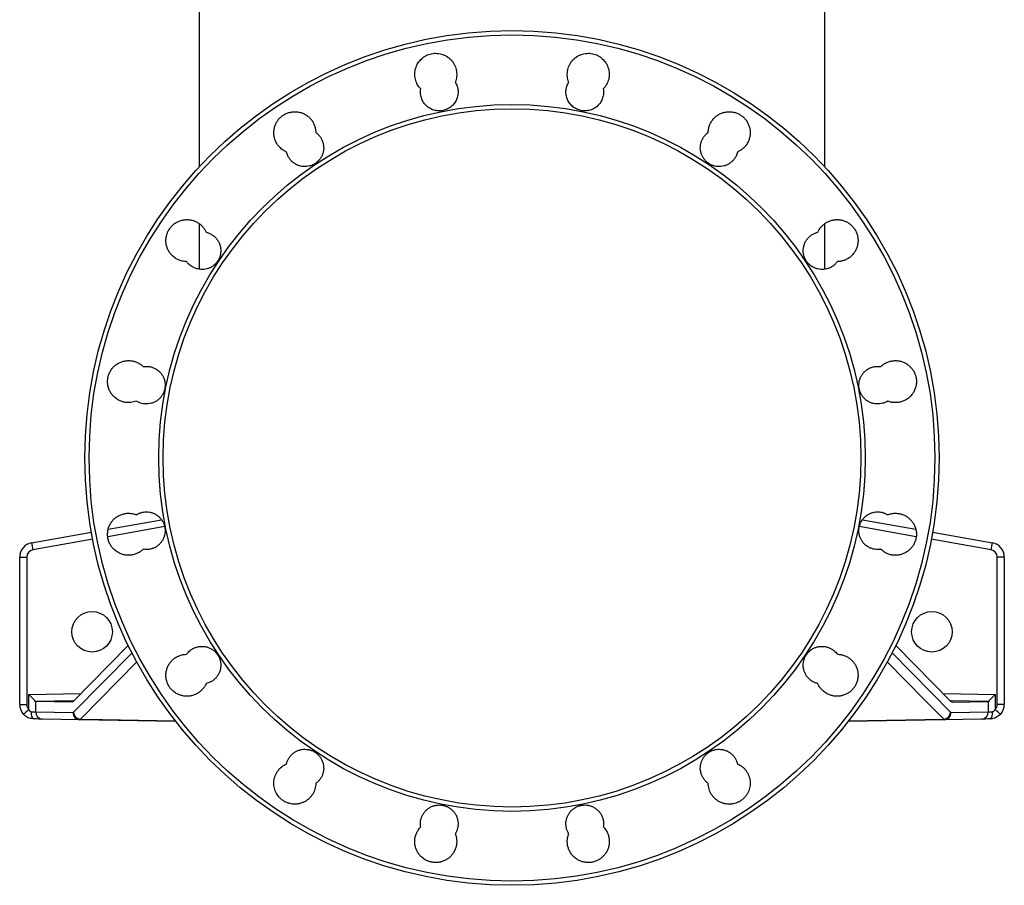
# Model space of a CAD drawing. Header units: millimetres. Extents: x 2299 to 4493, y 1100 to 5770.
# Tile 1 of 25: x 2539 to 3899, y 1100 to 2295. Entities that reach past the tile are written whole.
import ezdxf

# ---------------------------------------------------------------- set-up
doc = ezdxf.new("R2010")
doc.units = ezdxf.units.MM
doc.header["$LTSCALE"] = 2

msp = doc.modelspace()

# ---------------------------------------------------------------- linework, layer by layer
at = {"color": 7, "linetype": 'Continuous', "lineweight": 25}
for p, q in [((2786.5, 2429.9), (2786.5, 2091.7)), ((3650.5, 2091.7), (3650.5, 2429.9)), ((2786.5, 2013.1), (2786.5, 1950.4)), ((3650.5, 1950.3), (3650.5, 2013.2)), ((2660.7, 1591.5), (2734.5, 1604.5)), ((3702.5, 1604.5), (3776.2, 1591.5)), ((2555, 1572.8), (2637.5, 1587.4)), ((3799.5, 1587.4), (3882, 1572.8)), ((2538.5, 1553.1), (2548.3, 1553.1)), ((2538.5, 1349.6), (2538.5, 1553.1)), ((2548.3, 1553.1), (2548.3, 1349.6)), ((3888.7, 1349.6), (3888.7, 1553.1)), ((3898.5, 1553.1), (3888.7, 1553.1)), ((3898.5, 1553.1), (3898.5, 1349.6)), ((2688.4, 1431), (2612, 1353.4)), ((3748.7, 1431), (3825, 1353.4)), ((2551.1, 1342.7), (2551.1, 1363.3)), ((3885.9, 1363.3), (3885.9, 1342.7)), ((2538.5, 1349.6), (2548.3, 1349.6)), ((2560.5, 1353.9), (2560.5, 1339.3)), ((2610.6, 1352.6), (2561.3, 1353.5)), ((2612, 1353.4), (2610.6, 1352.6)), ((3826.4, 1352.6), (3825, 1353.4)), ((3826.4, 1352.6), (3875.7, 1353.5)), ((3876.5, 1339.3), (3876.5, 1353.9)), ((3898.5, 1349.6), (3888.7, 1349.6)), ((2560.5, 1339.3), (2612, 1338.5)), ((2612, 1338.5), (2612.8, 1338.8)), ((3824.2, 1338.8), (3825, 1338.5)), ((3825, 1338.5), (3876.5, 1339.3)), ((2621.5, 1328.5), (2570, 1329.4)), ((2622.3, 1329.2), (2621.5, 1328.5)), ((2754.1, 1326.1), (2621.5, 1328.5)), ((3815.5, 1328.5), (3682.6, 1326.1)), ((3815.5, 1328.5), (3814.8, 1329.2)), ((3867, 1329.4), (3815.5, 1328.5))]:
    msp.add_line(p, q, dxfattribs=at)
at = {"color": 8, "linetype": 'Continuous', "lineweight": 25}
for p, q in [((2738.8, 1595.1), (2660.1, 1581.2)), ((3776.9, 1581.2), (3698.2, 1595.1)), ((2639.3, 1577.6), (2556.6, 1563)), ((3880.4, 1563), (3797.7, 1577.6)), ((2612.8, 1338.8), (2693.7, 1421)), ((3743.4, 1420.9), (3824.2, 1338.8)), ((2700.3, 1408.5), (2622.3, 1329.2)), ((2551.1, 1363.3), (2623, 1364.6)), ((3814, 1364.6), (3885.9, 1363.3)), ((2613, 1354.4), (2561.3, 1353.5)), ((3875.7, 1353.5), (3824, 1354.4)), ((3683.2, 1326.9), (3814.8, 1329.2))]:
    msp.add_line(p, q, dxfattribs=at)
at = {"color": 8, "linetype": 'Continuous', "lineweight": 25, "flags": 128}
for points in [[(3814.8, 1329.2), (3809.7, 1334.3), (3789.7, 1354.6), (3736.8, 1408.5)], [(2622.3, 1329.2), (2652.8, 1328.6), (2753.4, 1326.9)]]:
    msp.add_lwpolyline(points, dxfattribs=at)
at = {"color": 7, "linetype": 'Continuous', "lineweight": 25, "flags": 128}
for points in [[(2554.6, 1339.6), (2556.3, 1339.5), (2557.7, 1339.4), (2558.9, 1339.4), (2559.9, 1339.4), (2560.5, 1339.3)], [(2558.2, 1329.6), (2557.4, 1329.8), (2556.7, 1330.3), (2556.1, 1331.3), (2555.6, 1332.5), (2555.1, 1334), (2554.8, 1335.7), (2554.6, 1337.6), (2554.6, 1339.6)], [(3876.5, 1339.3), (3877.1, 1339.4), (3878.1, 1339.4), (3879.3, 1339.4), (3880.8, 1339.5), (3882.4, 1339.6)], [(3878.9, 1329.6), (3879.6, 1329.8), (3880.3, 1330.3), (3880.9, 1331.3), (3881.4, 1332.5), (3881.9, 1334), (3882.2, 1335.7), (3882.4, 1337.6), (3882.4, 1339.6)], [(2570, 1329.4), (2568.7, 1329.4), (2566.8, 1329.4), (2564.4, 1329.4), (2561.5, 1329.5), (2558.2, 1329.6)], [(3878.9, 1329.6), (3875.6, 1329.5), (3872.6, 1329.4), (3870.2, 1329.4), (3868.3, 1329.4), (3867, 1329.4)]]:
    msp.add_lwpolyline(points, dxfattribs=at)
at = {"color": 7, "linetype": 'Continuous', "lineweight": 25}
for centre, radius in [((3218.5, 1689.9), 590), ((3218.5, 1689.9), 584.1), ((3218.5, 1689.9), 487.9), ((3218.5, 1689.9), 482), ((2638.5, 1449.9), 28), ((3798.5, 1449.9), 28)]:
    msp.add_circle(centre, radius, dxfattribs=at)
for centre, radius, start, end in [((2558.5, 1553.1), 20, 100, 180), ((2699, 1590.6), 145.1, 187.0426, 190.9818), ((3738, 1590.6), 145.1, 349.0182, 352.9574), ((3878.5, 1553.1), 20, 0, 80), ((2558.3, 1553.1), 10, 100, 180), ((3878.7, 1553.1), 10, 0, 80), ((2558.5, 1349.6), 20, 180, 223.3707), ((2558.3, 1349.6), 10, 180, 223.3707), ((3878.7, 1349.6), 10, 316.6293, 0), ((3878.5, 1349.6), 20, 316.6293, 0), ((2690.1, 1191.9), 205.1, 132.6872, 135.4456), ((2570.4, 1339.2), 9.83, 178.9678, 268.0113), ((2621.9, 1338.3), 9.83, 178.9686, 268.0119), ((2623.2, 1339.6), 10.5, 184.4763, 264.6566), ((3813.8, 1339.6), 10.5, 275.3434, 355.5237), ((3815.1, 1338.3), 9.83, 271.9881, 1.0314), ((3866.6, 1339.2), 9.83, 271.9887, 1.0322), ((3746.9, 1191.9), 205.1, 44.5544, 47.3128)]:
    msp.add_arc(centre, radius, start, end, dxfattribs=at)
for centre, major_axis, ratio, start_param, end_param in [((2550.9, 1363.3), (10, -9.83), 0.008726, 0.270337, 1.561919), ((3886.1, 1363.3), (10, 9.83), 0.008726, 1.579674, 2.871256), ((2561.3, 1363.5), (0, 10), 0.269161, 2.867721, 3.137298), ((3875.7, 1363.5), (0, 10), 0.269161, 3.145887, 3.415464)]:
    msp.add_ellipse(centre, major_axis=major_axis, ratio=ratio, start_param=start_param, end_param=end_param, dxfattribs=at)
for points, knots in [([(3092.4, 2199.3), (3090.6, 2201.2), (3089, 2203.2), (3087.1, 2206.6), (3086.6, 2207.8), (3085.6, 2210.3), (3085.3, 2211.5), (3084.7, 2214), (3084.4, 2215.3), (3084.2, 2217.9), (3084.1, 2219.2), (3084.2, 2221.8), (3084.3, 2223), (3084.8, 2225.6), (3085.1, 2226.9), (3086.2, 2230.6), (3087.3, 2233), (3090.1, 2237.4), (3091.8, 2239.3), (3094.7, 2241.9), (3095.7, 2242.8), (3097.9, 2244.2), (3099, 2244.9), (3101.3, 2246), (3102.5, 2246.5), (3105, 2247.4), (3106.2, 2247.7), (3108.8, 2248.2), (3110.1, 2248.4), (3112.6, 2248.6), (3114, 2248.5), (3117.8, 2248.3), (3120.4, 2247.7), (3125.3, 2246), (3127.6, 2244.8), (3130.8, 2242.6), (3131.8, 2241.8), (3133.7, 2240), (3134.6, 2239.1), (3136.3, 2237.1), (3137, 2236), (3138.4, 2233.8), (3139, 2232.7), (3140.1, 2230.3), (3140.6, 2229.1), (3141.3, 2226.6), (3141.6, 2225.3), (3142.2, 2221.5), (3142.3, 2218.9), (3141.8, 2215), (3141.6, 2213.7), (3141, 2211.2), (3140.6, 2210), (3140.1, 2208.8)], [0, 0, 0, 0, 0.0625, 0.0625, 0.09375, 0.09375, 0.125, 0.125, 0.15625, 0.15625, 0.1875, 0.1875, 0.21875, 0.21875, 0.25, 0.25, 0.3125, 0.3125, 0.375, 0.375, 0.40625, 0.40625, 0.4375, 0.4375, 0.46875, 0.46875, 0.5, 0.5, 0.53125, 0.53125, 0.5625, 0.5625, 0.625, 0.625, 0.6875, 0.6875, 0.71875, 0.71875, 0.75, 0.75, 0.78125, 0.78125, 0.8125, 0.8125, 0.84375, 0.84375, 0.875, 0.875, 0.9375, 0.9375, 0.96875, 0.96875, 1, 1, 1, 1]), ([(3296.9, 2208.8), (3296, 2211.2), (3295.3, 2213.7), (3294.7, 2218.9), (3294.8, 2221.5), (3295.4, 2225.3), (3295.7, 2226.6), (3296.4, 2229.1), (3296.9, 2230.3), (3298, 2232.7), (3298.6, 2233.8), (3300, 2236), (3300.7, 2237.1), (3302.4, 2239.1), (3303.3, 2240), (3305.2, 2241.8), (3306.2, 2242.6), (3309.4, 2244.8), (3311.7, 2246), (3315.4, 2247.3), (3316.7, 2247.6), (3319.2, 2248.2), (3320.5, 2248.4), (3323, 2248.5), (3324.4, 2248.6), (3327, 2248.4), (3328.2, 2248.2), (3330.8, 2247.7), (3332, 2247.4), (3334.5, 2246.5), (3335.7, 2246), (3338, 2244.9), (3339.1, 2244.2), (3341.3, 2242.8), (3342.3, 2241.9), (3345.2, 2239.3), (3346.9, 2237.4), (3348.6, 2234.6), (3349, 2234), (3349.6, 2232.9), (3349.9, 2232.3), (3350.7, 2230.6), (3351.2, 2229.4), (3351.7, 2227.5), (3351.9, 2226.9), (3352.2, 2225.6), (3352.3, 2225), (3352.7, 2223), (3352.8, 2221.8), (3352.9, 2219.2), (3352.8, 2217.9), (3352.6, 2215.9), (3352.5, 2215.3), (3352.3, 2214), (3352.2, 2213.4), (3351.7, 2211.5), (3351.4, 2210.3), (3350.7, 2208.4), (3350.4, 2207.8), (3349.8, 2206.7), (3349.6, 2206.1), (3348, 2203.2), (3346.4, 2201.2), (3344.6, 2199.3)], [0, 0, 0, 0, 0.0625, 0.0625, 0.125, 0.125, 0.15625, 0.15625, 0.1875, 0.1875, 0.21875, 0.21875, 0.25, 0.25, 0.28125, 0.28125, 0.3125, 0.3125, 0.375, 0.375, 0.40625, 0.40625, 0.4375, 0.4375, 0.46875, 0.46875, 0.5, 0.5, 0.53125, 0.53125, 0.5625, 0.5625, 0.59375, 0.59375, 0.625, 0.625, 0.6875, 0.6875, 0.703125, 0.703125, 0.71875, 0.71875, 0.75, 0.75, 0.765625, 0.765625, 0.78125, 0.78125, 0.8125, 0.8125, 0.84375, 0.84375, 0.859375, 0.859375, 0.875, 0.875, 0.90625, 0.90625, 0.921875, 0.921875, 0.9375, 0.9375, 1, 1, 1, 1]), ([(3140.1, 2208.8), (3141.2, 2207), (3142.1, 2205.1), (3143.1, 2202.1), (3143.3, 2201.1), (3143.7, 2199), (3143.9, 2198), (3144, 2195.9), (3144.1, 2194.9), (3144, 2192.8), (3143.8, 2191.7), (3143.3, 2188.6), (3142.7, 2186.6), (3141.5, 2183.7), (3141, 2182.8), (3139.9, 2181), (3139.4, 2180.1), (3138.1, 2178.5), (3137.4, 2177.7), (3136.3, 2176.5), (3136, 2176.2), (3135.2, 2175.5), (3134.8, 2175.1), (3132.7, 2173.5), (3131, 2172.4), (3127.2, 2170.6), (3125.2, 2169.9), (3122.1, 2169.3), (3121.1, 2169.2), (3119, 2169), (3117.9, 2169), (3115.8, 2169.1), (3114.8, 2169.2), (3112.7, 2169.5), (3111.7, 2169.8), (3108.7, 2170.7), (3106.8, 2171.5), (3104, 2173.1), (3103.2, 2173.7), (3101.5, 2174.9), (3100.7, 2175.6), (3099.2, 2177.1), (3098.5, 2177.9), (3097.1, 2179.5), (3096.5, 2180.3), (3095.4, 2182.1), (3094.9, 2183), (3094, 2184.9), (3093.7, 2185.9), (3093, 2187.9), (3092.7, 2188.9), (3092.4, 2190.4), (3092.3, 2190.9), (3092.2, 2192), (3092.1, 2192.5), (3091.9, 2195.1), (3092, 2197.2), (3092.4, 2199.3)], [0, 0, 0, 0, 0.0625, 0.0625, 0.09375, 0.09375, 0.125, 0.125, 0.15625, 0.15625, 0.1875, 0.1875, 0.25, 0.25, 0.28125, 0.28125, 0.3125, 0.3125, 0.34375, 0.34375, 0.359375, 0.359375, 0.375, 0.375, 0.4375, 0.4375, 0.5, 0.5, 0.53125, 0.53125, 0.5625, 0.5625, 0.59375, 0.59375, 0.625, 0.625, 0.6875, 0.6875, 0.71875, 0.71875, 0.75, 0.75, 0.78125, 0.78125, 0.8125, 0.8125, 0.84375, 0.84375, 0.875, 0.875, 0.90625, 0.90625, 0.921875, 0.921875, 0.9375, 0.9375, 1, 1, 1, 1]), ([(3344.6, 2199.3), (3345, 2197.2), (3345.1, 2195.1), (3344.8, 2192), (3344.7, 2190.9), (3344.3, 2188.9), (3344, 2187.9), (3343.4, 2185.9), (3343, 2184.9), (3342.1, 2183), (3341.6, 2182.1), (3339.9, 2179.4), (3338.6, 2177.8), (3335.6, 2174.9), (3333.9, 2173.6), (3331.7, 2172.3), (3331.2, 2172), (3330.3, 2171.6), (3329.8, 2171.3), (3328.3, 2170.7), (3327.3, 2170.4), (3325.3, 2169.8), (3324.3, 2169.5), (3322.3, 2169.2), (3321.2, 2169.1), (3318.1, 2168.9), (3316, 2169.1), (3312.9, 2169.7), (3311.9, 2170), (3309.9, 2170.6), (3308.9, 2171), (3307, 2171.9), (3306.1, 2172.4), (3304.3, 2173.5), (3303.5, 2174.1), (3301.8, 2175.4), (3301, 2176.1), (3299.6, 2177.7), (3298.9, 2178.5), (3297.6, 2180.1), (3297.1, 2181), (3296, 2182.8), (3295.5, 2183.7), (3294.3, 2186.6), (3293.7, 2188.6), (3293.2, 2191.7), (3293, 2192.8), (3293, 2194.9), (3293, 2195.9), (3293.1, 2198), (3293.3, 2199), (3293.6, 2200.6), (3293.7, 2201.1), (3294, 2202.1), (3294.1, 2202.6), (3294.9, 2205.1), (3295.8, 2207), (3296.9, 2208.8)], [0, 0, 0, 0, 0.0625, 0.0625, 0.09375, 0.09375, 0.125, 0.125, 0.15625, 0.15625, 0.1875, 0.1875, 0.25, 0.25, 0.3125, 0.3125, 0.328125, 0.328125, 0.34375, 0.34375, 0.375, 0.375, 0.40625, 0.40625, 0.4375, 0.4375, 0.5, 0.5, 0.53125, 0.53125, 0.5625, 0.5625, 0.59375, 0.59375, 0.625, 0.625, 0.65625, 0.65625, 0.6875, 0.6875, 0.71875, 0.71875, 0.75, 0.75, 0.8125, 0.8125, 0.84375, 0.84375, 0.875, 0.875, 0.90625, 0.90625, 0.921875, 0.921875, 0.9375, 0.9375, 1, 1, 1, 1]), ([(2907.1, 2112.2), (2905.6, 2113), (2902.3, 2114.6), (2898.2, 2118), (2894.7, 2122), (2892.2, 2126.3), (2890.5, 2130.9), (2889.5, 2135.7), (2889.4, 2140.6), (2890.1, 2145.4), (2891.6, 2150.1), (2893.9, 2154.5), (2896.8, 2158.4), (2900.4, 2161.8), (2904.5, 2164.5), (2909, 2166.4), (2913.8, 2167.6), (2918.7, 2168), (2923.5, 2167.6), (2928.3, 2166.3), (2932.8, 2164.3), (2936.8, 2161.6), (2940.4, 2158.1), (2943.3, 2154.2), (2945.5, 2149.8), (2947.1, 2144.8), (2947.4, 2141.2), (2947.5, 2139.3)], [0, 0, 0, 0, 0.0394336, 0.088439, 0.127733, 0.1670282, 0.2063225, 0.2456154, 0.2849081, 0.3242004, 0.3634884, 0.402776, 0.4420579, 0.4813405, 0.520618, 0.5598967, 0.5991741, 0.6384514, 0.6777311, 0.7170108, 0.7562951, 0.7955795, 0.8348695, 0.8741601, 0.9134545, 0.9527478, 1, 1, 1, 1]), ([(3489.5, 2139.3), (3489.7, 2141.3), (3489.9, 2145), (3491.6, 2150.1), (3493.9, 2154.5), (3496.9, 2158.4), (3500.4, 2161.7), (3504.5, 2164.5), (3509, 2166.4), (3513.8, 2167.6), (3518.7, 2168), (3523.6, 2167.6), (3528.3, 2166.3), (3532.8, 2164.3), (3536.8, 2161.5), (3540.4, 2158.1), (3543.3, 2154.2), (3545.5, 2149.8), (3547, 2145.1), (3547.6, 2140.3), (3547.4, 2135.4), (3546.4, 2130.6), (3544.6, 2126), (3542.1, 2121.8), (3538.9, 2118.1), (3535.1, 2115), (3532, 2113.2), (3530.2, 2112.4), (3530, 2112.2)], [0, 0, 0, 0, 0.04976, 0.08905, 0.128339, 0.167632, 0.206925, 0.246218, 0.285511, 0.3248, 0.364089, 0.403373, 0.442656, 0.481935, 0.521215, 0.56049, 0.599767, 0.639045, 0.67832, 0.717603, 0.756883, 0.79617, 0.835456, 0.874748, 0.914038, 0.953331, 0.992625, 1, 1, 1, 1]), ([(2947.5, 2139.3), (2947.9, 2139), (2949.5, 2137.8), (2952, 2135.4), (2954.6, 2131.8), (2956.6, 2127.9), (2957.9, 2123.7), (2958.5, 2119.3), (2958.3, 2114.9), (2957.4, 2110.6), (2955.8, 2106.5), (2953.5, 2102.8), (2950.6, 2099.4), (2947.2, 2096.6), (2943.4, 2094.4), (2939.3, 2092.9), (2935, 2092.1), (2930.6, 2092.1), (2926.2, 2092.7), (2922.1, 2094.1), (2917.9, 2096.4), (2914.1, 2099.4), (2911.1, 2103), (2908.6, 2107.2), (2907.6, 2110.4), (2907.1, 2112.2)], [0, 0, 0, 0, 0.015639, 0.05929, 0.102941, 0.146597, 0.190253, 0.233909, 0.277566, 0.321217, 0.36487, 0.408516, 0.452159, 0.495799, 0.539439, 0.583075, 0.626711, 0.670349, 0.713987, 0.757631, 0.801275, 0.855722, 0.899377, 0.943034, 1, 1, 1, 1]), ([(3530, 2112.2), (3529.4, 2110.3), (3528.4, 2107), (3525.8, 2102.8), (3522.9, 2099.4), (3519.5, 2096.6), (3515.7, 2094.4), (3511.5, 2092.9), (3507.2, 2092.1), (3502.8, 2092.1), (3498.5, 2092.7), (3494.3, 2094.1), (3490.1, 2096.4), (3486.4, 2099.4), (3483.3, 2103), (3481.1, 2106.8), (3479.5, 2110.9), (3478.7, 2115.2), (3478.5, 2119.6), (3479.2, 2124), (3480.5, 2128.2), (3482.5, 2132.1), (3485.2, 2135.6), (3487.7, 2137.9), (3489.2, 2139), (3489.5, 2139.3)], [0, 0, 0, 0, 0.059837, 0.103492, 0.147147, 0.190804, 0.234461, 0.278117, 0.321772, 0.365422, 0.409072, 0.452715, 0.496357, 0.550778, 0.59442, 0.638061, 0.681702, 0.725344, 0.768989, 0.812636, 0.856287, 0.899939, 0.943597, 0.987254, 1, 1, 1, 1]), ([(2769.1, 1960.9), (2767, 1961.1), (2763.2, 1961.4), (2758, 1963.2), (2753.3, 1965.6), (2749.2, 1969), (2745.7, 1973.1), (2743.2, 1977.3), (2741.5, 1981.9), (2740.5, 1986.7), (2740.4, 1991.6), (2741.1, 1996.5), (2742.6, 2001.1), (2744.9, 2005.5), (2747.9, 2009.4), (2751.4, 2012.8), (2755.5, 2015.5), (2760, 2017.5), (2764.8, 2018.7), (2769.7, 2019), (2774.6, 2018.6), (2779.3, 2017.4), (2783.8, 2015.3), (2787.8, 2012.6), (2791.4, 2009.2), (2794.2, 2005.4), (2795.5, 2002.6), (2796.2, 2001.4)], [0, 0, 0, 0, 0.052225, 0.091516, 0.130807, 0.179832, 0.219124, 0.258414, 0.297705, 0.336995, 0.376282, 0.41557, 0.454853, 0.494135, 0.533413, 0.572691, 0.61197, 0.651248, 0.690529, 0.72981, 0.769096, 0.808382, 0.847673, 0.886964, 0.926258, 0.965554, 1, 1, 1, 1]), ([(3640.8, 2001.4), (3641.5, 2002.7), (3642.9, 2005.6), (3645.8, 2009.4), (3649.4, 2012.8), (3653.5, 2015.5), (3658, 2017.5), (3662.8, 2018.7), (3667.6, 2019), (3672.5, 2018.6), (3677.3, 2017.4), (3681.8, 2015.3), (3685.8, 2012.6), (3689.4, 2009.2), (3692.3, 2005.2), (3694.5, 2000.8), (3696, 1996.2), (3696.6, 1991.3), (3696.4, 1986.4), (3695.4, 1981.6), (3693.6, 1977), (3691.1, 1972.8), (3687.9, 1969.1), (3684.1, 1966), (3679.8, 1963.5), (3675.2, 1961.8), (3671.2, 1961), (3668.7, 1960.9), (3667.9, 1960.9)], [0, 0, 0, 0, 0.036862, 0.076149, 0.115436, 0.154726, 0.194017, 0.233308, 0.272599, 0.311887, 0.351174, 0.390457, 0.429739, 0.469018, 0.508296, 0.54757, 0.586845, 0.626119, 0.665395, 0.704672, 0.74395, 0.783235, 0.822517, 0.861807, 0.901095, 0.940386, 0.979677, 1, 1, 1, 1]), ([(2796.2, 2001.4), (2797.1, 2001.1), (2799.5, 2000.5), (2803.1, 1998.8), (2806.7, 1996.3), (2809.9, 1993.3), (2812.5, 1989.7), (2814.5, 1985.8), (2815.8, 1981.6), (2816.4, 1977.2), (2816.2, 1972.8), (2815.3, 1968.5), (2813.7, 1964.4), (2811.4, 1960.7), (2808.6, 1957.3), (2805.2, 1954.5), (2801.4, 1952.4), (2797.2, 1950.8), (2792.9, 1950), (2788.5, 1950), (2784.1, 1950.6), (2780, 1952), (2775.8, 1954.3), (2772, 1957.2), (2770, 1959.8), (2769.1, 1960.9)], [0, 0, 0, 0, 0.029901, 0.073552, 0.117202, 0.160855, 0.204509, 0.248162, 0.291816, 0.335466, 0.379113, 0.422756, 0.466398, 0.510034, 0.55367, 0.597304, 0.640937, 0.684574, 0.728211, 0.771854, 0.815497, 0.859146, 0.902796, 0.957261, 1, 1, 1, 1]), ([(3667.9, 1960.9), (3666.9, 1959.7), (3665.1, 1957.4), (3661.6, 1954.6), (3657.8, 1952.4), (3653.6, 1950.8), (3649.3, 1950), (3644.9, 1950), (3640.6, 1950.6), (3636.4, 1952), (3632.2, 1954.3), (3628.5, 1957.3), (3625.4, 1960.9), (3623.2, 1964.7), (3621.6, 1968.8), (3620.7, 1973.1), (3620.6, 1977.5), (3621.3, 1981.9), (3622.6, 1986.1), (3624.6, 1990), (3627.3, 1993.5), (3630.5, 1996.5), (3634.2, 1998.9), (3637.7, 2000.5), (3640, 2001.1), (3640.8, 2001.4)], [0, 0, 0, 0, 0.0454874, 0.0891393, 0.1327904, 0.1764445, 0.2200987, 0.2637519, 0.3074051, 0.3510533, 0.3947013, 0.4491446, 0.4927791, 0.5364124, 0.5800473, 0.623681, 0.6673185, 0.7109534, 0.7545957, 0.7982386, 0.8418873, 0.8855353, 0.9291885, 0.9728425, 1, 1, 1, 1]), ([(2699.6, 1768.3), (2697, 1767.5), (2692.9, 1766.2), (2686.9, 1766.2), (2682, 1766.9), (2677.4, 1768.5), (2672.7, 1771), (2668.5, 1774.3), (2665.1, 1778.4), (2662.6, 1782.6), (2660.9, 1787.2), (2659.9, 1792), (2659.8, 1796.9), (2660.5, 1801.8), (2662, 1806.5), (2664.2, 1810.8), (2667.2, 1814.7), (2670.8, 1818.1), (2674.9, 1820.8), (2679.4, 1822.8), (2684.1, 1824), (2689, 1824.4), (2693.9, 1823.9), (2698.7, 1822.7), (2703.1, 1820.7), (2706.6, 1818.3), (2708.5, 1816.6), (2709.1, 1816)], [0, 0, 0, 0, 0.064993, 0.104288, 0.143582, 0.18288, 0.222178, 0.271214, 0.310502, 0.349789, 0.389079, 0.428365, 0.467651, 0.506934, 0.546216, 0.585497, 0.624778, 0.664059, 0.703344, 0.742629, 0.781919, 0.821209, 0.860504, 0.8998, 0.939097, 0.978395, 1, 1, 1, 1]), ([(3727.9, 1816), (3728.6, 1816.7), (3730.6, 1818.5), (3734.1, 1820.8), (3738.6, 1822.8), (3743.4, 1824), (3748.3, 1824.4), (3753.2, 1823.9), (3757.9, 1822.7), (3762.4, 1820.7), (3766.4, 1817.9), (3770, 1814.5), (3772.9, 1810.6), (3775.1, 1806.2), (3776.6, 1801.5), (3777.2, 1796.6), (3777.1, 1791.7), (3776, 1786.9), (3774.3, 1782.4), (3771.7, 1778.2), (3768.5, 1774.4), (3764.7, 1771.3), (3760.5, 1768.9), (3755.9, 1767.2), (3751, 1766.3), (3746.1, 1766.2), (3741.5, 1766.9), (3738.7, 1767.9), (3737.4, 1768.3)], [0, 0, 0, 0, 0.023964, 0.06325, 0.102535, 0.141825, 0.181115, 0.220406, 0.259697, 0.298986, 0.338274, 0.377558, 0.41684, 0.456118, 0.495396, 0.534671, 0.573946, 0.613221, 0.652495, 0.691772, 0.731049, 0.770331, 0.809613, 0.848902, 0.888189, 0.92748, 0.966771, 1, 1, 1, 1]), ([(2709.1, 1816), (2710.6, 1816.2), (2713.5, 1816.5), (2717.9, 1816.1), (2722.2, 1815), (2726.2, 1813.1), (2729.8, 1810.7), (2733, 1807.6), (2735.6, 1804.1), (2737.6, 1800.2), (2738.9, 1796), (2739.5, 1791.6), (2739.3, 1787.2), (2738.4, 1782.9), (2736.8, 1778.8), (2734.5, 1775), (2731.7, 1771.7), (2728.3, 1768.9), (2724.5, 1766.7), (2720.3, 1765.2), (2716, 1764.4), (2711.6, 1764.3), (2705.9, 1765.1), (2702.1, 1767.1), (2699.6, 1768.3)], [0, 0, 0, 0, 0.044155, 0.0878168, 0.1314784, 0.1751436, 0.2188086, 0.2624716, 0.3061357, 0.3497924, 0.3934516, 0.4371031, 0.4807541, 0.5243994, 0.5680452, 0.6116916, 0.6553363, 0.6989836, 0.742632, 0.7862871, 0.829942, 0.873603, 0.9172646, 1, 1, 1, 1]), ([(3737.4, 1768.3), (3736.5, 1767.8), (3734.3, 1766.5), (3730.5, 1765.2), (3726.2, 1764.4), (3721.8, 1764.3), (3717.5, 1765), (3713.3, 1766.4), (3709.1, 1768.6), (3705.4, 1771.6), (3702.3, 1775.3), (3700.1, 1779), (3698.5, 1783.2), (3697.6, 1787.5), (3697.5, 1791.9), (3698.1, 1796.2), (3699.5, 1800.4), (3701.5, 1804.3), (3704.2, 1807.8), (3707.4, 1810.9), (3711.1, 1813.3), (3715.1, 1815.1), (3719.3, 1816.1), (3723.7, 1816.5), (3726.5, 1816.2), (3727.9, 1816)], [0, 0, 0, 0, 0.031136, 0.074786, 0.118436, 0.16209, 0.205744, 0.249397, 0.293051, 0.347517, 0.391155, 0.434791, 0.478428, 0.522064, 0.565697, 0.609331, 0.652966, 0.696602, 0.740242, 0.783882, 0.82753, 0.871178, 0.91483, 0.958483, 1, 1, 1, 1]), ([(2709.1, 1563.8), (2707.9, 1562.7), (2705.5, 1560.6), (2701.2, 1558.2), (2696.6, 1556.5), (2691.8, 1555.6), (2686.9, 1555.5), (2682, 1556.2), (2677.4, 1557.8), (2672.7, 1560.3), (2668.5, 1563.6), (2665.1, 1567.7), (2662.6, 1571.9), (2660.9, 1576.5), (2659.9, 1581.3), (2659.8, 1586.2), (2660.5, 1591.1), (2662, 1595.8), (2664.2, 1600.1), (2667.2, 1604), (2670.8, 1607.4), (2674.9, 1610.1), (2679.4, 1612.1), (2684.1, 1613.3), (2689, 1613.7), (2693.9, 1613.2), (2697.4, 1612.3), (2699.3, 1611.6), (2699.6, 1611.5)], [0, 0, 0, 0, 0.038999, 0.078, 0.117291, 0.156581, 0.195875, 0.235168, 0.274459, 0.313751, 0.362771, 0.402049, 0.441327, 0.480605, 0.519882, 0.559159, 0.598435, 0.637711, 0.676989, 0.71627, 0.75555, 0.794836, 0.834122, 0.873413, 0.912704, 0.951997, 0.99129, 1, 1, 1, 1]), ([(2699.6, 1611.5), (2701.4, 1612.4), (2704.4, 1614), (2709.2, 1615.2), (2713.5, 1615.6), (2717.9, 1615.2), (2722.2, 1614), (2726.2, 1612.2), (2729.8, 1609.7), (2733, 1606.7), (2735.6, 1603.2), (2737.6, 1599.2), (2738.9, 1595), (2739.5, 1590.7), (2739.3, 1586.3), (2738.4, 1582), (2736.8, 1577.9), (2734.5, 1574.1), (2731.7, 1570.8), (2728.3, 1568), (2724.5, 1565.8), (2720.3, 1564.3), (2715.2, 1563.2), (2711.4, 1563.6), (2709.1, 1563.8)], [0, 0, 0, 0, 0.058392, 0.102051, 0.14571, 0.189371, 0.233032, 0.276691, 0.32035, 0.364004, 0.407659, 0.451305, 0.494951, 0.538594, 0.582234, 0.625875, 0.669517, 0.713163, 0.756808, 0.800461, 0.844114, 0.887772, 0.93143, 1, 1, 1, 1]), ([(3727.9, 1563.8), (3727.3, 1563.7), (3725.3, 1563.4), (3721.8, 1563.4), (3717.5, 1564), (3713.3, 1565.4), (3709.1, 1567.7), (3705.4, 1570.7), (3702.3, 1574.3), (3700.1, 1578.1), (3698.5, 1582.2), (3697.6, 1586.5), (3697.5, 1590.9), (3698.1, 1595.3), (3699.5, 1599.5), (3701.5, 1603.4), (3704.2, 1606.9), (3707.4, 1609.9), (3711.1, 1612.3), (3715.1, 1614.1), (3719.3, 1615.2), (3723.7, 1615.6), (3728.1, 1615.1), (3732.8, 1614), (3735.7, 1612.4), (3737.4, 1611.5)], [0, 0, 0, 0, 0.016816, 0.060468, 0.104119, 0.147774, 0.19143, 0.245906, 0.289551, 0.333197, 0.376844, 0.42049, 0.46413, 0.50777, 0.551407, 0.595044, 0.63868, 0.682317, 0.725959, 0.7696, 0.813248, 0.856897, 0.900551, 0.944205, 1, 1, 1, 1]), ([(3737.4, 1611.5), (3737.8, 1611.7), (3739.8, 1612.4), (3743.4, 1613.3), (3748.3, 1613.7), (3753.2, 1613.2), (3757.9, 1612), (3762.4, 1610), (3766.4, 1607.2), (3770, 1603.8), (3772.9, 1599.9), (3775.1, 1595.5), (3776.6, 1590.8), (3777.2, 1585.9), (3777.1, 1581), (3776, 1576.2), (3774.3, 1571.7), (3771.7, 1567.5), (3768.5, 1563.7), (3764.7, 1560.6), (3760.5, 1558.2), (3755.9, 1556.5), (3751, 1555.6), (3746.1, 1555.5), (3741.3, 1556.2), (3736.6, 1557.8), (3732, 1560.2), (3729.3, 1562.5), (3727.9, 1563.8)], [0, 0, 0, 0, 0.01109, 0.050376, 0.089661, 0.128952, 0.168243, 0.207536, 0.246828, 0.286119, 0.325409, 0.364695, 0.403981, 0.443261, 0.482542, 0.521819, 0.561095, 0.60037, 0.639645, 0.678924, 0.718202, 0.757485, 0.796768, 0.836056, 0.875345, 0.914636, 0.953929, 1, 1, 1, 1]), ([(2769.1, 1418.9), (2770.7, 1420.8), (2773.2, 1423.8), (2777.8, 1426.7), (2781.8, 1428.5), (2786, 1429.6), (2790.4, 1429.9), (2794.8, 1429.5), (2799.1, 1428.4), (2803.1, 1426.6), (2806.7, 1424.1), (2809.9, 1421), (2812.5, 1417.5), (2814.5, 1413.6), (2815.8, 1409.4), (2816.4, 1405), (2816.2, 1400.6), (2815.3, 1396.3), (2813.7, 1392.2), (2811.4, 1388.5), (2808.6, 1385.1), (2805.2, 1382.3), (2801.1, 1379.9), (2797.9, 1379), (2796.2, 1378.5)], [0, 0, 0, 0, 0.0726227, 0.1162823, 0.1599431, 0.2036043, 0.2472664, 0.2909257, 0.3345846, 0.3782372, 0.4218911, 0.465538, 0.5091827, 0.5528244, 0.5964663, 0.6401091, 0.6837519, 0.7273984, 0.7710471, 0.8146999, 0.8583552, 0.9020145, 0.9456736, 1, 1, 1, 1]), ([(3640.8, 1378.5), (3640.8, 1378.5), (3639.3, 1378.8), (3636.4, 1379.8), (3632.2, 1382), (3628.5, 1385), (3625.4, 1388.7), (3623.2, 1392.5), (3621.6, 1396.6), (3620.7, 1400.9), (3620.6, 1405.3), (3621.3, 1409.7), (3622.6, 1413.8), (3624.6, 1417.7), (3627.3, 1421.2), (3630.5, 1424.3), (3634.2, 1426.7), (3638.2, 1428.5), (3642.5, 1429.6), (3646.8, 1429.9), (3651.2, 1429.5), (3655.5, 1428.4), (3659.5, 1426.6), (3663.9, 1423.6), (3666.4, 1420.7), (3667.9, 1418.9)], [0, 0, 0, 0, 0.002527, 0.046182, 0.089837, 0.144306, 0.187964, 0.231621, 0.275278, 0.318935, 0.362589, 0.406243, 0.449889, 0.493536, 0.537176, 0.580817, 0.624458, 0.668098, 0.711744, 0.755389, 0.799041, 0.842692, 0.88635, 0.930009, 1, 1, 1, 1]), ([(2796.2, 1378.5), (2795.9, 1378), (2795.1, 1376), (2793.1, 1372.8), (2789.9, 1369.1), (2786.1, 1366), (2781.9, 1363.5), (2777.2, 1361.8), (2772.4, 1360.9), (2767.5, 1360.8), (2762.7, 1361.6), (2758, 1363.1), (2753.3, 1365.6), (2749.2, 1369), (2745.7, 1373), (2743.2, 1377.3), (2741.5, 1381.9), (2740.5, 1386.7), (2740.4, 1391.6), (2741.1, 1396.4), (2742.6, 1401.1), (2744.9, 1405.5), (2747.9, 1409.4), (2751.4, 1412.7), (2755.5, 1415.4), (2759.9, 1417.4), (2764.5, 1418.6), (2767.6, 1418.8), (2769.1, 1418.9)], [0, 0, 0, 0, 0.012356, 0.051642, 0.090928, 0.130218, 0.16951, 0.208802, 0.248095, 0.287385, 0.326676, 0.365962, 0.405247, 0.454248, 0.493525, 0.532801, 0.572076, 0.611352, 0.650629, 0.689905, 0.729186, 0.768467, 0.807755, 0.847041, 0.886332, 0.925623, 0.962811, 1, 1, 1, 1]), ([(3667.9, 1418.9), (3669.5, 1418.8), (3672.6, 1418.6), (3677.3, 1417.3), (3681.8, 1415.3), (3685.8, 1412.6), (3689.4, 1409.1), (3692.3, 1405.2), (3694.5, 1400.8), (3696, 1396.1), (3696.6, 1391.3), (3696.4, 1386.4), (3695.4, 1381.6), (3693.6, 1377), (3691.1, 1372.8), (3687.9, 1369.1), (3684.1, 1365.9), (3679.8, 1363.5), (3675.2, 1361.8), (3670.4, 1360.9), (3665.5, 1360.8), (3660.6, 1361.6), (3656, 1363.1), (3651.3, 1365.6), (3647.2, 1369), (3643.7, 1373), (3641.8, 1376.2), (3641, 1378.1), (3640.8, 1378.5)], [0, 0, 0, 0, 0.038407, 0.076814, 0.116105, 0.155396, 0.194688, 0.233981, 0.273272, 0.312564, 0.351851, 0.391138, 0.430419, 0.469701, 0.508978, 0.548255, 0.587531, 0.626808, 0.666085, 0.705363, 0.744645, 0.783927, 0.823215, 0.862503, 0.911524, 0.950814, 0.990104, 1, 1, 1, 1]), ([(2558.2, 1329.6), (2556, 1329.8), (2551.7, 1330.3), (2546.9, 1333), (2544.6, 1335.2), (2544, 1335.8)], [0, 0, 0, 0, 0.412458, 0.825, 1, 1, 1, 1]), ([(2551.1, 1342.7), (2551.4, 1342.1), (2551.9, 1341.1), (2553, 1340.1), (2553.9, 1339.6), (2554.4, 1339.6), (2554.6, 1339.6)], [0, 0, 0, 0, 0.401148, 0.663768, 0.86604, 1, 1, 1, 1]), ([(3893, 1335.8), (3891.4, 1334.4), (3888, 1331.5), (3882.8, 1329.8), (3879.8, 1329.6), (3878.9, 1329.6)], [0, 0, 0, 0, 0.413458, 0.827068, 1, 1, 1, 1]), ([(3882.4, 1339.6), (3882.7, 1339.6), (3883.3, 1339.7), (3884.3, 1340.3), (3885.2, 1341.3), (3885.7, 1342.2), (3885.9, 1342.7)], [0, 0, 0, 0, 0.193445, 0.386094, 0.702022, 1, 1, 1, 1]), ([(2907.1, 1267.6), (2907.5, 1269), (2908.3, 1271.8), (2910.3, 1275.7), (2913, 1279.2), (2916.2, 1282.2), (2919.8, 1284.6), (2923.9, 1286.4), (2928.1, 1287.5), (2932.5, 1287.8), (2936.9, 1287.4), (2941.2, 1286.3), (2945.2, 1284.5), (2948.8, 1282), (2952, 1279), (2954.6, 1275.4), (2956.6, 1271.5), (2957.9, 1267.3), (2958.5, 1262.9), (2958.3, 1258.5), (2957.4, 1254.2), (2955.8, 1250.1), (2953.5, 1246.4), (2950.8, 1243.1), (2948.5, 1241.4), (2947.5, 1240.5)], [0, 0, 0, 0, 0.043551, 0.087105, 0.130756, 0.174407, 0.218062, 0.261715, 0.305365, 0.349014, 0.392658, 0.436302, 0.479938, 0.523575, 0.567209, 0.610841, 0.654475, 0.698111, 0.74175, 0.785389, 0.829037, 0.872684, 0.916335, 0.959987, 1, 1, 1, 1]), ([(3489.5, 1240.5), (3488.4, 1241.4), (3486.1, 1243.2), (3483.3, 1246.6), (3481.1, 1250.4), (3479.5, 1254.5), (3478.7, 1258.8), (3478.5, 1263.2), (3479.2, 1267.6), (3480.5, 1271.8), (3482.5, 1275.7), (3485.2, 1279.2), (3488.4, 1282.2), (3492.1, 1284.6), (3496.1, 1286.4), (3500.4, 1287.5), (3504.8, 1287.8), (3509.1, 1287.4), (3513.4, 1286.3), (3517.4, 1284.5), (3521, 1282), (3524.2, 1279), (3526.8, 1275.5), (3528.8, 1271.6), (3529.6, 1268.9), (3530, 1267.6)], [0, 0, 0, 0, 0.0427377, 0.086391, 0.1300451, 0.1736967, 0.21735, 0.2610033, 0.3046537, 0.3483022, 0.391948, 0.4355887, 0.4792292, 0.5228637, 0.566498, 0.6101305, 0.6537637, 0.6974005, 0.7410369, 0.7846805, 0.8283227, 0.8719734, 0.9156225, 0.9578108, 1, 1, 1, 1]), ([(2947.5, 1240.5), (2947.5, 1239.9), (2947.5, 1239.2), (2947.4, 1237.9), (2947.3, 1237.3), (2947, 1235.4), (2946.7, 1234.1), (2946, 1231.6), (2945.6, 1230.4), (2944.8, 1228.6), (2944.5, 1228), (2943.9, 1226.9), (2943.6, 1226.3), (2942.5, 1224.6), (2941.8, 1223.6), (2940.6, 1222.1), (2940.1, 1221.6), (2939.3, 1220.7), (2938.8, 1220.2), (2936.4, 1218), (2934.3, 1216.5), (2931.4, 1214.9), (2930.8, 1214.7), (2929.7, 1214.1), (2929, 1213.9), (2927.2, 1213.2), (2926, 1212.9), (2924.1, 1212.4), (2923.5, 1212.3), (2922.2, 1212.1), (2921.5, 1212.1), (2919.6, 1211.9), (2918.3, 1211.9), (2915.7, 1212), (2914.4, 1212.2), (2912.5, 1212.5), (2911.9, 1212.7), (2910.6, 1213), (2910, 1213.2), (2908.1, 1213.8), (2906.9, 1214.3), (2904.6, 1215.4), (2903.5, 1216.1), (2901.3, 1217.5), (2900.3, 1218.3), (2898.3, 1220), (2897.4, 1221), (2894.9, 1223.9), (2893.4, 1226.1), (2891.2, 1230.8), (2890.4, 1233.3), (2889.7, 1237.1), (2889.6, 1238.4), (2889.5, 1241), (2889.5, 1242.3), (2889.7, 1244.9), (2889.9, 1246.1), (2890.5, 1248.7), (2890.9, 1249.9), (2891.8, 1252.4), (2892.4, 1253.5), (2893.6, 1255.8), (2894.3, 1256.9), (2896.6, 1260.1), (2898.4, 1261.9), (2902.5, 1265.2), (2904.7, 1266.5), (2907.1, 1267.6)], [0, 0, 0, 0, 0.015625, 0.015625, 0.03125, 0.03125, 0.0625, 0.0625, 0.09375, 0.09375, 0.109375, 0.109375, 0.125, 0.125, 0.15625, 0.15625, 0.171875, 0.171875, 0.1875, 0.1875, 0.25, 0.25, 0.265625, 0.265625, 0.28125, 0.28125, 0.3125, 0.3125, 0.328125, 0.328125, 0.34375, 0.34375, 0.375, 0.375, 0.40625, 0.40625, 0.421875, 0.421875, 0.4375, 0.4375, 0.46875, 0.46875, 0.5, 0.5, 0.53125, 0.53125, 0.5625, 0.5625, 0.625, 0.625, 0.6875, 0.6875, 0.71875, 0.71875, 0.75, 0.75, 0.78125, 0.78125, 0.8125, 0.8125, 0.84375, 0.84375, 0.875, 0.875, 0.9375, 0.9375, 1, 1, 1, 1]), ([(3530, 1267.6), (3532.3, 1266.5), (3534.6, 1265.2), (3537.6, 1262.8), (3538.6, 1261.9), (3540.4, 1260), (3541.2, 1259), (3542.7, 1256.9), (3543.4, 1255.8), (3544.7, 1253.5), (3545.2, 1252.4), (3546.1, 1249.9), (3546.5, 1248.7), (3547.1, 1246.2), (3547.3, 1244.9), (3547.5, 1242.3), (3547.5, 1241), (3547.4, 1238.4), (3547.3, 1237.1), (3546.6, 1233.3), (3545.8, 1230.8), (3544.4, 1227.9), (3544.1, 1227.3), (3543.5, 1226.1), (3543.1, 1225.6), (3542.1, 1224), (3541.3, 1222.9), (3540, 1221.5), (3539.6, 1221), (3538.7, 1220.1), (3538.2, 1219.6), (3536.7, 1218.3), (3535.7, 1217.5), (3533.6, 1216.1), (3532.5, 1215.4), (3530.7, 1214.6), (3530.1, 1214.3), (3528.9, 1213.8), (3528.3, 1213.6), (3526.4, 1213), (3525.2, 1212.7), (3523.3, 1212.3), (3522.6, 1212.2), (3521.4, 1212), (3520.7, 1212), (3517.5, 1211.8), (3514.9, 1212), (3511.7, 1212.7), (3511.1, 1212.9), (3509.8, 1213.2), (3509.2, 1213.4), (3507.4, 1214.1), (3506.2, 1214.6), (3504.5, 1215.5), (3503.9, 1215.8), (3502.8, 1216.5), (3502.2, 1216.9), (3500.7, 1218), (3499.6, 1218.8), (3498.2, 1220.2), (3497.8, 1220.6), (3496.9, 1221.6), (3496.4, 1222.1), (3495.2, 1223.6), (3494.5, 1224.6), (3493.4, 1226.3), (3493.1, 1226.9), (3492.5, 1228), (3492.2, 1228.6), (3491.5, 1230.4), (3490.6, 1232.8), (3490, 1235.4), (3489.7, 1237.3), (3489.7, 1237.9), (3489.6, 1239.2), (3489.5, 1239.9), (3489.5, 1240.5)], [0, 0, 0, 0, 0.0625, 0.0625, 0.09375, 0.09375, 0.125, 0.125, 0.15625, 0.15625, 0.1875, 0.1875, 0.21875, 0.21875, 0.25, 0.25, 0.28125, 0.28125, 0.3125, 0.3125, 0.375, 0.375, 0.390625, 0.390625, 0.40625, 0.40625, 0.4375, 0.4375, 0.453125, 0.453125, 0.46875, 0.46875, 0.5, 0.5, 0.53125, 0.53125, 0.546875, 0.546875, 0.5625, 0.5625, 0.59375, 0.59375, 0.609375, 0.609375, 0.625, 0.625, 0.6875, 0.6875, 0.703125, 0.703125, 0.71875, 0.71875, 0.75, 0.75, 0.765625, 0.765625, 0.78125, 0.78125, 0.8125, 0.8125, 0.828125, 0.828125, 0.84375, 0.84375, 0.875, 0.875, 0.890625, 0.890625, 0.90625, 0.90625, 0.9375, 0.96875, 0.96875, 0.984375, 0.984375, 1, 1, 1, 1]), ([(3092.4, 1180.5), (3092.3, 1181), (3092, 1182.9), (3092, 1186.3), (3092.6, 1190.7), (3093.9, 1194.9), (3096, 1198.8), (3098.6, 1202.3), (3101.8, 1205.3), (3105.5, 1207.7), (3109.5, 1209.5), (3113.8, 1210.6), (3118.2, 1210.9), (3122.6, 1210.5), (3126.8, 1209.4), (3130.8, 1207.6), (3134.5, 1205.1), (3137.6, 1202.1), (3140.3, 1198.5), (3142.2, 1194.6), (3143.6, 1190.4), (3144.1, 1186), (3144, 1181.6), (3143.1, 1177.3), (3141.7, 1173.8), (3140.5, 1171.8), (3140.1, 1171)], [0, 0, 0, 0, 0.014162, 0.057808, 0.101456, 0.145108, 0.18876, 0.232411, 0.276063, 0.319712, 0.363359, 0.407001, 0.450642, 0.494277, 0.537912, 0.581543, 0.625175, 0.66881, 0.712443, 0.756083, 0.799724, 0.843371, 0.887015, 0.930669, 0.974319, 1, 1, 1, 1]), ([(3296.9, 1171), (3296.4, 1171.9), (3295.2, 1173.9), (3293.9, 1177.6), (3293, 1181.9), (3292.9, 1186.3), (3293.5, 1190.7), (3294.9, 1194.9), (3296.9, 1198.8), (3299.6, 1202.3), (3302.8, 1205.3), (3306.4, 1207.7), (3310.5, 1209.5), (3314.7, 1210.6), (3319.1, 1210.9), (3323.5, 1210.5), (3327.8, 1209.4), (3331.8, 1207.6), (3335.4, 1205.1), (3338.6, 1202.1), (3341.2, 1198.5), (3343.2, 1194.6), (3344.5, 1190.4), (3345.1, 1186), (3345, 1182.7), (3344.7, 1180.9), (3344.6, 1180.5)], [0, 0, 0, 0, 0.028476, 0.072127, 0.115775, 0.159428, 0.20308, 0.246732, 0.290384, 0.33403, 0.377678, 0.421317, 0.464958, 0.508592, 0.552226, 0.595858, 0.63949, 0.683125, 0.726761, 0.7704, 0.814043, 0.857691, 0.901338, 0.944991, 0.988642, 1, 1, 1, 1]), ([(3140.1, 1171), (3140.6, 1169.5), (3141.7, 1166.5), (3142.2, 1161.6), (3142.1, 1156.7), (3141.1, 1151.9), (3139.3, 1147.4), (3136.7, 1143.2), (3133.5, 1139.4), (3129.7, 1136.3), (3125.5, 1133.9), (3120.9, 1132.2), (3116.1, 1131.3), (3111.1, 1131.2), (3106.3, 1132), (3101.6, 1133.5), (3096.9, 1136), (3092.8, 1139.4), (3089.4, 1143.4), (3086.9, 1147.7), (3085.2, 1152.2), (3084.2, 1157.1), (3084.1, 1162), (3084.8, 1166.8), (3086.3, 1171.5), (3088.7, 1176.2), (3091.1, 1179), (3092.4, 1180.5)], [0, 0, 0, 0, 0.038212, 0.077503, 0.116792, 0.156086, 0.19538, 0.234673, 0.273967, 0.313259, 0.352549, 0.391835, 0.431121, 0.470401, 0.509682, 0.54896, 0.588237, 0.637215, 0.676502, 0.715788, 0.755074, 0.79436, 0.833651, 0.87294, 0.912234, 0.951527, 1, 1, 1, 1]), ([(3344.6, 1180.5), (3346, 1178.9), (3348.5, 1176.1), (3350.9, 1171.2), (3352.3, 1166.5), (3353, 1161.6), (3352.8, 1156.7), (3351.8, 1151.9), (3350, 1147.4), (3347.4, 1143.2), (3344.2, 1139.4), (3340.4, 1136.3), (3336.2, 1133.9), (3331.6, 1132.2), (3326.7, 1131.3), (3321.8, 1131.2), (3317, 1132), (3312.3, 1133.5), (3307.6, 1136), (3303.5, 1139.4), (3300.1, 1143.4), (3297.6, 1147.7), (3295.8, 1152.3), (3294.9, 1157.1), (3294.8, 1162), (3295.4, 1166.7), (3296.4, 1169.6), (3296.9, 1171)], [0, 0, 0, 0, 0.05107, 0.090362, 0.129652, 0.168947, 0.20824, 0.247534, 0.286828, 0.32612, 0.365409, 0.404695, 0.44398, 0.48326, 0.52254, 0.561818, 0.601095, 0.640374, 0.679652, 0.728637, 0.76793, 0.807221, 0.846514, 0.885805, 0.9251, 0.964394, 1, 1, 1, 1])]:
    msp.add_open_spline(points, degree=3, knots=knots, dxfattribs=at)

doc.saveas('drawing.dxf')
